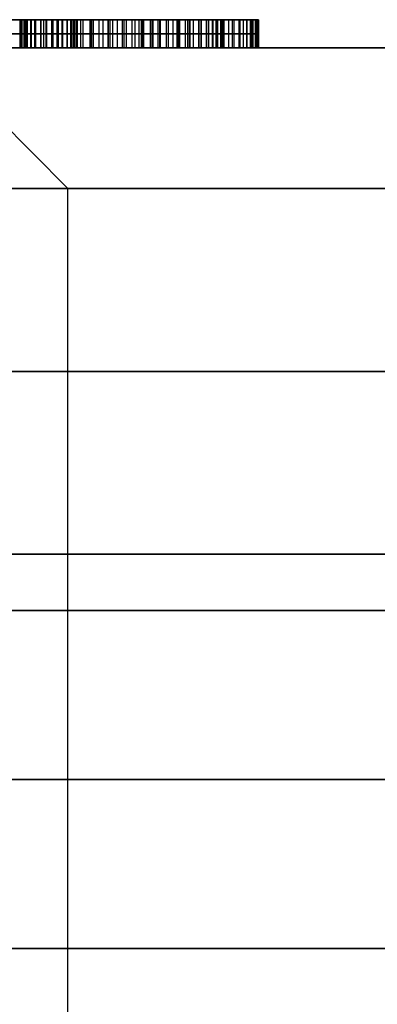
# Model space of a CAD drawing. Header units: centimetres. Extents: x -3.6 to 3.6, y -2.3 to 5.7.
# Tile 245 of 256: x -0.52 to -0.4, y 5.35 to 5.7. Entities that reach past the tile are written whole.
import ezdxf

# ---------------------------------------------------------------- set-up
doc = ezdxf.new("R2010")
doc.units = ezdxf.units.CM
doc.layers.add('Default', color=7, linetype='Continuous', true_color=0x000000)

# ---------------------------------------------------------------- blocks, each defined once
blk = doc.blocks.new('1281171819')
at = {"layer": 'Default'}
for p, q in [((-5.2437, 25.5, 2.8367), (-5.0414, 25.5, 2.8367)), ((-5.2268, 25.4, 2.4763), (-5.2268, 25.5, 2.4763)), ((-5.1426, 25.5, 2.7361), (-5.1426, 25.5, 2.9374)), ((-5.0566, 25.4, 3.282), (-5.0566, 25.5, 3.282)), ((-5.0398, 25.5, 3.2232), (-5.0398, 25.5, 3.3424)), ((-5.0398, 25.5, 4.3927), (-5.0398, 25.5, 4.5187)), ((-4.3973, 25.5, 3.8711), (-4.5212, 25.5, 3.8711)), ((-6.3919, 25.45, 2.7765), (-5.2072, 25.45, 2.5308)), ((-5.2072, 25.45, 2.5308), (-5.2464, 25.45, 2.4219)), ((-5.0577, 25.45, 3.2228), (-5.0556, 25.45, 3.3413)), ((-5.075, 24.9), (-5.575, 25.4))]:
    blk.add_line(p, q, dxfattribs=at)
at = {"layer": 'Default', "extrusion": (0, -1, 0)}
for centre, radius in [((0, 0, -25.4), 7.25), ((0, 0, -24.25), 7.75), ((0, 0, -23.6), 5.9), ((0, 0, -22.7992), 5.7)]:
    blk.add_arc(centre, radius, 90, 270, dxfattribs=at)
at = {"layer": 'Default', "extrusion": (0, 1, 0)}
for centre, radius, start, end in [((0, 0, 25.4), 5.575, 270, 90), ((0, 0, 24.9), 7.75, 270, 90), ((0, 0, 24.9), 5.075, 270, 0), ((0, 0, 24.9), 5.075, 0, 90), ((0, 0, 23.6), 7.75, 270, 90), ((0, 0, 23.4), 5.7, 270, 90), ((0, 0, 22.1984), 5.7, 270, 90)]:
    blk.add_arc(centre, radius, start, end, dxfattribs=at)
at = {"layer": 'Default'}
for points in [[(-5.2072, 25.5, 2.5308), (-5.7995, 25.5, 2.6536), (-6.3919, 25.5, 2.7765)], [(-6.0979, 25.5, 2.6051), (-5.6721, 25.5, 2.5135), (-5.2464, 25.5, 2.4219)], [(-5.2464, 25.5, 2.4219), (-5.2464, 25.45, 2.4219), (-5.2464, 25.4, 2.4219)], [(-5.2464, 25.5, 2.4219), (-5.2268, 25.5, 2.4763), (-5.2072, 25.5, 2.5308)], [(-5.2433, 25.5, 2.8289), (-5.2433, 25.45, 2.8289), (-5.2433, 25.4, 2.8289)], [(-5.2431, 25.5, 2.8481), (-5.2431, 25.45, 2.8481), (-5.2431, 25.4, 2.8481)], [(-5.2395, 25.5, 2.8092), (-5.2395, 25.45, 2.8092), (-5.2395, 25.4, 2.8092)], [(-5.239, 25.5, 2.8671), (-5.239, 25.45, 2.8671), (-5.239, 25.4, 2.8671)], [(-5.232, 25.5, 2.7904), (-5.232, 25.45, 2.7904), (-5.232, 25.4, 2.7904)], [(-5.2315, 25.5, 4.4843), (-5.2315, 25.45, 4.4843), (-5.2315, 25.4, 4.4843)], [(-5.2308, 25.5, 2.8856), (-5.2308, 25.45, 2.8856), (-5.2308, 25.4, 2.8856)], [(-5.226, 25.5, 4.3531), (-5.226, 25.45, 4.3531), (-5.226, 25.4, 4.3531)], [(-5.2214, 25.5, 2.7741), (-5.2214, 25.45, 2.7741), (-5.2214, 25.4, 2.7741)], [(-5.2195, 25.5, 2.9022), (-5.2195, 25.45, 2.9022), (-5.2195, 25.4, 2.9022)], [(-5.2075, 25.5, 2.7604), (-5.2075, 25.45, 2.7604), (-5.2075, 25.4, 2.7604)], [(-5.2072, 25.5, 2.5308), (-5.2072, 25.45, 2.5308), (-5.2072, 25.4, 2.5308)], [(-5.2058, 25.5, 2.9157), (-5.2058, 25.45, 2.9157), (-5.2058, 25.4, 2.9157)], [(-5.1938, 25.5, 4.3653), (-5.1938, 25.45, 4.3653), (-5.1938, 25.4, 4.3653)], [(-5.1907, 25.5, 2.7488), (-5.1907, 25.45, 2.7488), (-5.1907, 25.4, 2.7488)], [(-5.1907, 25.5, 2.7488), (-5.1907, 25.45, 2.7488), (-5.1907, 25.4, 2.7488)], [(-5.1897, 25.5, 2.9262), (-5.1897, 25.45, 2.9262), (-5.1897, 25.4, 2.9262)], [(-5.1722, 25.5, 2.7409), (-5.1722, 25.45, 2.7409), (-5.1722, 25.4, 2.7409)], [(-5.1719, 25.5, 4.5016), (-5.1719, 25.45, 4.5016), (-5.1719, 25.4, 4.5016)], [(-5.171, 25.5, 2.9335), (-5.171, 25.45, 2.9335), (-5.171, 25.4, 2.9335)], [(-5.1613, 25.5, 4.3752), (-5.1613, 25.45, 4.3752), (-5.1613, 25.4, 4.3752)], [(-5.1534, 25.5, 2.7366), (-5.1534, 25.45, 2.7366), (-5.1534, 25.4, 2.7366)], [(-5.151, 25.5, 2.9371), (-5.151, 25.45, 2.9371), (-5.151, 25.4, 2.9371)], [(-5.1339, 25.5, 2.7366), (-5.1339, 25.45, 2.7366), (-5.1339, 25.4, 2.7366)], [(-5.1315, 25.5, 2.9368), (-5.1315, 25.45, 2.9368), (-5.1315, 25.4, 2.9368)], [(-5.1286, 25.5, 4.3829), (-5.1286, 25.45, 4.3829), (-5.1286, 25.4, 4.3829)], [(-5.1142, 25.5, 2.7402), (-5.1142, 25.45, 2.7402), (-5.1142, 25.4, 2.7402)], [(-5.1125, 25.5, 2.9325), (-5.1125, 25.45, 2.9325), (-5.1125, 25.4, 2.9325)], [(-5.1096, 25.5, 4.5129), (-5.1096, 25.45, 4.5129), (-5.1096, 25.4, 4.5129)], [(-5.0962, 25.5, 4.3884), (-5.0962, 25.45, 4.3884), (-5.0962, 25.4, 4.3884)], [(-5.0955, 25.5, 2.7474), (-5.0955, 25.45, 2.7474), (-5.0955, 25.4, 2.7474)], [(-5.0938, 25.5, 2.9243), (-5.0938, 25.45, 2.9243), (-5.0938, 25.4, 2.9243)], [(-5.0938, 25.5, 2.9243), (-5.0938, 25.45, 2.9243), (-5.0938, 25.4, 2.9243)], [(-5.0791, 25.5, 2.7575), (-5.0791, 25.45, 2.7575), (-5.0791, 25.4, 2.7575)], [(-5.0772, 25.5, 2.913), (-5.0772, 25.45, 2.913), (-5.0772, 25.4, 2.913)], [(-5.0652, 25.5, 2.7712), (-5.0652, 25.45, 2.7712), (-5.0652, 25.4, 2.7712)], [(-5.0635, 25.5, 4.3918), (-5.0635, 25.45, 4.3918), (-5.0635, 25.4, 4.3918)], [(-5.0635, 25.5, 2.8993), (-5.0635, 25.45, 2.8993), (-5.0635, 25.4, 2.8993)], [(-5.0577, 25.5, 3.2228), (-5.0577, 25.45, 3.2228), (-5.0577, 25.4, 3.2228)], [(-5.0556, 25.5, 3.3413), (-5.0566, 25.5, 3.282), (-5.0577, 25.5, 3.2228)], [(-5.0556, 25.5, 3.3413), (-5.0556, 25.45, 3.3413), (-5.0556, 25.4, 3.3413)], [(-5.0556, 25.5, 3.3413), (-5.0556, 25.45, 3.3413), (-5.0556, 25.4, 3.3413)], [(-5.0539, 25.4, 2.7878), (-5.0539, 25.45, 2.7878), (-5.0539, 25.5, 2.7878)], [(-5.0539, 25.5, 2.7878), (-5.0539, 25.45, 2.7878), (-5.0539, 25.4, 2.7878)], [(-5.0532, 25.5, 2.883), (-5.0532, 25.45, 2.883), (-5.0532, 25.4, 2.883)], [(-5.0469, 25.5, 4.5184), (-5.0469, 25.45, 4.5184), (-5.0469, 25.4, 4.5184)], [(-5.046, 25.5, 2.8061), (-5.046, 25.45, 2.8061), (-5.046, 25.4, 2.8061)], [(-5.0457, 25.5, 2.8642), (-5.0457, 25.45, 2.8642), (-5.0457, 25.4, 2.8642)], [(-5.0419, 25.5, 2.825), (-5.0419, 25.45, 2.825), (-5.0419, 25.4, 2.825)], [(-5.0419, 25.5, 2.8443), (-5.0419, 25.45, 2.8443), (-5.0419, 25.4, 2.8443)], [(-5.0306, 25.5, 4.3927), (-5.0306, 25.45, 4.3927), (-5.0306, 25.4, 4.3927)], [(-5.0217, 25.5, 3.224), (-5.0217, 25.45, 3.224), (-5.0217, 25.4, 3.224)], [(-4.9976, 25.5, 4.3915), (-4.9976, 25.45, 4.3915), (-4.9976, 25.4, 4.3915)], [(-4.9926, 25.5, 3.347), (-4.9926, 25.45, 3.347), (-4.9926, 25.4, 3.347)], [(-4.9863, 25.5, 3.2271), (-4.9863, 25.45, 3.2271), (-4.9863, 25.4, 3.2271)], [(-4.9854, 25.5, 4.5177), (-4.9854, 25.45, 4.5177), (-4.9854, 25.4, 4.5177)], [(-4.9647, 25.5, 4.3879), (-4.9647, 25.45, 4.3879), (-4.9647, 25.4, 4.3879)], [(-4.9512, 25.5, 3.2324), (-4.9512, 25.45, 3.2324), (-4.9512, 25.4, 3.2324)], [(-4.9327, 25.5, 3.3586), (-4.9327, 25.45, 3.3586), (-4.9327, 25.4, 3.3586)], [(-4.9318, 25.5, 4.3821), (-4.9318, 25.45, 4.3821), (-4.9318, 25.4, 4.3821)], [(-4.9257, 25.5, 4.511), (-4.9257, 25.45, 4.511), (-4.9257, 25.4, 4.511)], [(-4.9164, 25.5, 3.2398), (-4.9164, 25.45, 3.2398), (-4.9164, 25.4, 3.2398)], [(-4.8995, 25.5, 4.3742), (-4.8995, 25.45, 4.3742), (-4.8995, 25.4, 4.3742)], [(-4.8822, 25.5, 3.2492), (-4.8822, 25.45, 3.2492), (-4.8822, 25.4, 3.2492)], [(-4.8762, 25.5, 3.3759), (-4.8762, 25.45, 3.3759), (-4.8762, 25.4, 3.3759)], [(-4.8681, 25.5, 4.3639), (-4.8681, 25.45, 4.3639), (-4.8681, 25.4, 4.3639)], [(-4.8673, 25.5, 4.498), (-4.8673, 25.45, 4.498), (-4.8673, 25.4, 4.498)], [(-4.8483, 25.5, 3.2608), (-4.8483, 25.45, 3.2608), (-4.8483, 25.4, 3.2608)], [(-4.8368, 25.5, 4.3516), (-4.8368, 25.45, 4.3516), (-4.8368, 25.4, 4.3516)], [(-4.8231, 25.5, 3.399), (-4.8231, 25.45, 3.399), (-4.8231, 25.4, 3.399)], [(-4.8149, 25.5, 3.2745), (-4.8149, 25.45, 3.2745), (-4.8149, 25.4, 3.2745)], [(-4.8106, 25.5, 4.479), (-4.8106, 25.45, 4.479), (-4.8106, 25.4, 4.479)], [(-4.8065, 25.5, 4.337), (-4.8065, 25.45, 4.337), (-4.8065, 25.4, 4.337)], [(-4.782, 25.5, 3.2901), (-4.782, 25.45, 3.2901), (-4.782, 25.4, 3.2901)], [(-4.7765, 25.5, 4.3201), (-4.7765, 25.45, 4.3201), (-4.7765, 25.4, 4.3201)], [(-4.7731, 25.5, 3.4281), (-4.7731, 25.45, 3.4281), (-4.7731, 25.4, 3.4281)], [(-4.7551, 25.5, 4.454), (-4.7551, 25.45, 4.454), (-4.7551, 25.4, 4.454)], [(-4.7495, 25.5, 3.3076), (-4.7495, 25.45, 3.3076), (-4.7495, 25.4, 3.3076)], [(-4.7471, 25.5, 4.3011), (-4.7471, 25.45, 4.3011), (-4.7471, 25.4, 4.3011)], [(-4.7262, 25.5, 3.4629), (-4.7262, 25.45, 3.4629), (-4.7262, 25.4, 3.4629)], [(-4.7185, 25.5, 4.28), (-4.7185, 25.45, 4.28), (-4.7185, 25.4, 4.28)], [(-4.7185, 25.5, 4.28), (-4.7185, 25.45, 4.28), (-4.7185, 25.4, 4.28)], [(-4.7183, 25.5, 3.3273), (-4.7183, 25.45, 3.3273), (-4.7183, 25.4, 3.3273)], [(-4.7015, 25.5, 4.4228), (-4.7015, 25.45, 4.4228), (-4.7015, 25.4, 4.4228)], [(-4.6878, 25.5, 3.349), (-4.6878, 25.45, 3.349), (-4.6878, 25.4, 3.349)], [(-4.6827, 25.5, 3.5035), (-4.6827, 25.45, 3.5035), (-4.6827, 25.4, 3.5035)], [(-4.6779, 25.5, 4.2451), (-4.6779, 25.45, 4.2451), (-4.6779, 25.4, 4.2451)], [(-4.6582, 25.5, 3.3723), (-4.6582, 25.45, 3.3723), (-4.6582, 25.4, 3.3723)], [(-4.6491, 25.4, 4.3853), (-4.6491, 25.45, 4.3853), (-4.6491, 25.5, 4.3853)], [(-4.6491, 25.5, 4.3853), (-4.6491, 25.45, 4.3853), (-4.6491, 25.4, 4.3853)], [(-4.6491, 25.5, 4.3853), (-4.6491, 25.45, 4.3853), (-4.6491, 25.4, 4.3853)], [(-4.6423, 25.5, 3.5499), (-4.6423, 25.45, 3.5499), (-4.6423, 25.4, 3.5499)], [(-4.6423, 25.5, 3.5499), (-4.6423, 25.45, 3.5499), (-4.6423, 25.4, 3.5499)], [(-4.6423, 25.5, 3.5499), (-4.6423, 25.45, 3.5499), (-4.6423, 25.4, 3.5499)], [(-4.6419, 25.5, 4.2079), (-4.6419, 25.45, 4.2079), (-4.6419, 25.4, 4.2079)], [(-4.6296, 25.5, 3.398), (-4.6296, 25.45, 3.398), (-4.6296, 25.4, 3.398)], [(-4.6106, 25.5, 4.1684), (-4.6106, 25.45, 4.1684), (-4.6106, 25.4, 4.1684)], [(-4.6096, 25.5, 3.5951), (-4.6096, 25.45, 3.5951), (-4.6096, 25.4, 3.5951)], [(-4.6024, 25.5, 4.3456), (-4.6024, 25.45, 4.3456), (-4.6024, 25.4, 4.3456)], [(-4.6017, 25.5, 3.4254), (-4.6017, 25.45, 3.4254), (-4.6017, 25.4, 3.4254)], [(-4.5839, 25.5, 4.1269), (-4.5839, 25.45, 4.1269), (-4.5839, 25.4, 4.1269)], [(-4.5822, 25.5, 3.6413), (-4.5822, 25.45, 3.6413), (-4.5822, 25.4, 3.6413)], [(-4.575, 25.5, 3.4547), (-4.575, 25.45, 3.4547), (-4.575, 25.4, 3.4547)], [(-4.562, 25.5, 4.0829), (-4.562, 25.45, 4.0829), (-4.562, 25.4, 4.0829)], [(-4.5606, 25.5, 4.3038), (-4.5606, 25.45, 4.3038), (-4.5606, 25.4, 4.3038)], [(-4.5599, 25.5, 3.6884), (-4.5599, 25.45, 3.6884), (-4.5599, 25.4, 3.6884)], [(-4.5491, 25.5, 3.4862), (-4.5491, 25.45, 3.4862), (-4.5491, 25.4, 3.4862)], [(-4.5447, 25.5, 4.0365), (-4.5447, 25.45, 4.0365), (-4.5447, 25.4, 4.0365)], [(-4.5426, 25.5, 3.7365), (-4.5426, 25.45, 3.7365), (-4.5426, 25.4, 3.7365)], [(-4.5322, 25.5, 3.9879), (-4.5322, 25.45, 3.9879), (-4.5322, 25.4, 3.9879)], [(-4.5303, 25.5, 3.7853), (-4.5303, 25.45, 3.7853), (-4.5303, 25.4, 3.7853)], [(-4.5257, 25.5, 3.5172), (-4.5257, 25.45, 3.5172), (-4.5257, 25.4, 3.5172)], [(-4.5243, 25.5, 3.9372), (-4.5243, 25.45, 3.9372), (-4.5243, 25.4, 3.9372)], [(-4.5233, 25.5, 4.2595), (-4.5233, 25.45, 4.2595), (-4.5233, 25.4, 4.2595)], [(-4.5231, 25.5, 3.835), (-4.5231, 25.45, 3.835), (-4.5231, 25.4, 3.835)], [(-4.5212, 25.5, 3.8858), (-4.5212, 25.45, 3.8858), (-4.5212, 25.4, 3.8858)], [(-4.5046, 25.5, 3.5483), (-4.5046, 25.45, 3.5483), (-4.5046, 25.4, 3.5483)], [(-4.4909, 25.5, 4.2129), (-4.4909, 25.45, 4.2129), (-4.4909, 25.4, 4.2129)], [(-4.4851, 25.5, 3.5795), (-4.4851, 25.45, 3.5795), (-4.4851, 25.4, 3.5795)], [(-4.4678, 25.5, 3.611), (-4.4678, 25.45, 3.611), (-4.4678, 25.4, 3.611)], [(-4.4632, 25.5, 4.1641), (-4.4632, 25.45, 4.1641), (-4.4632, 25.4, 4.1641)], [(-4.4522, 25.5, 3.6427), (-4.4522, 25.45, 3.6427), (-4.4522, 25.4, 3.6427)], [(-4.4402, 25.5, 4.1129), (-4.4402, 25.45, 4.1129), (-4.4402, 25.4, 4.1129)], [(-4.4387, 25.5, 3.6745), (-4.4387, 25.45, 3.6745), (-4.4387, 25.4, 3.6745)], [(-4.4269, 25.5, 3.7064), (-4.4269, 25.45, 3.7064), (-4.4269, 25.4, 3.7064)], [(-4.4219, 25.5, 4.0593), (-4.4219, 25.45, 4.0593), (-4.4219, 25.4, 4.0593)], [(-4.4171, 25.5, 3.7386), (-4.4171, 25.45, 3.7386), (-4.4171, 25.4, 3.7386)], [(-4.4094, 25.5, 3.7711), (-4.4094, 25.45, 3.7711), (-4.4094, 25.4, 3.7711)], [(-4.4082, 25.5, 4.0035), (-4.4082, 25.45, 4.0035), (-4.4082, 25.4, 4.0035)], [(-4.4082, 25.5, 4.0035), (-4.4082, 25.45, 4.0035), (-4.4082, 25.4, 4.0035)], [(-4.4034, 25.5, 3.8038), (-4.4034, 25.45, 3.8038), (-4.4034, 25.4, 3.8038)], [(-4.4027, 25.5, 3.9699), (-4.4027, 25.45, 3.9699), (-4.4027, 25.4, 3.9699)], [(-4.3995, 25.5, 3.8367), (-4.3995, 25.45, 3.8367), (-4.3995, 25.4, 3.8367)], [(-4.3988, 25.5, 3.9362), (-4.3988, 25.45, 3.9362), (-4.3988, 25.4, 3.9362)], [(-4.3974, 25.5, 3.8696), (-4.3974, 25.45, 3.8696), (-4.3974, 25.4, 3.8696)], [(-4.3971, 25.5, 3.9028), (-4.3971, 25.45, 3.9028), (-4.3971, 25.4, 3.9028)], [(-6.3919, 25.4, 2.7765), (-5.7995, 25.4, 2.6536), (-5.2072, 25.4, 2.5308)], [(-5.2464, 25.4, 2.4219), (-5.6721, 25.4, 2.5135), (-6.0979, 25.4, 2.6051)], [(-5.2072, 25.4, 2.5308), (-5.2268, 25.4, 2.4763), (-5.2464, 25.4, 2.4219)], [(-5.0577, 25.4, 3.2228), (-5.0566, 25.4, 3.282), (-5.0556, 25.4, 3.3413)], [(-5.075, 6.7), (-5.075, 15.8), (-5.075, 24.9)]]:
    blk.add_open_spline(points, degree=2, dxfattribs=at)
for points, knots in [([(-4.6491, 25.5, 4.3853), (-4.6663, 25.5, 4.3981), (-4.7001, 25.5, 4.4233), (-4.7543, 25.5, 4.4548), (-4.8099, 25.5, 4.4798), (-4.8671, 25.5, 4.499), (-4.9256, 25.5, 4.5121), (-4.9858, 25.5, 4.5187), (-5.0474, 25.5, 4.5195), (-5.1099, 25.5, 4.5138), (-5.1718, 25.5, 4.5028), (-5.2317, 25.5, 4.4852), (-5.2891, 25.5, 4.4625), (-5.3438, 25.5, 4.4336), (-5.396, 25.5, 4.3992), (-5.445, 25.5, 4.3586), (-5.4922, 25.5, 4.3129), (-5.5203, 25.5, 4.2785), (-5.5346, 25.5, 4.261)], [-1.00031, -1.00031, -1.00031, -1.00031, -0.935767, -0.873619, -0.812624, -0.752703, -0.692769, -0.632679, -0.571038, -0.507954, -0.444576, -0.382399, -0.3207, -0.259204, -0.196833, -0.133357, -0.067978, 0, 0, 0, 0]), ([(-5.4428, 25.5, 4.1872), (-5.4354, 25.5, 4.1964), (-5.4207, 25.5, 4.2146), (-5.3964, 25.5, 4.2396), (-5.3715, 25.5, 4.2635), (-5.3448, 25.5, 4.285), (-5.317, 25.5, 4.3049), (-5.2879, 25.5, 4.3229), (-5.2575, 25.5, 4.339), (-5.2262, 25.5, 4.3534), (-5.1941, 25.5, 4.3656), (-5.1615, 25.5, 4.3755), (-5.1289, 25.5, 4.3832), (-5.0962, 25.5, 4.3887), (-5.0635, 25.5, 4.3922), (-5.0306, 25.5, 4.393), (-4.9975, 25.5, 4.392), (-4.9645, 25.5, 4.3882), (-4.9318, 25.5, 4.3825), (-4.8994, 25.5, 4.3747), (-4.8678, 25.5, 4.364), (-4.8366, 25.5, 4.3521), (-4.8061, 25.5, 4.3371), (-4.7761, 25.5, 4.3204), (-4.7467, 25.5, 4.3014), (-4.728, 25.5, 4.2872), (-4.7185, 25.5, 4.28)], [-0.8153109, -0.8153109, -0.8153109, -0.8153109, -0.7799517, -0.7450703, -0.7106945, -0.6763179, -0.6423408, -0.6080949, -0.5737654, -0.5391037, -0.5046128, -0.4706723, -0.4370626, -0.4041189, -0.3712297, -0.3382588, -0.3052801, -0.2721262, -0.2386675, -0.2054692, -0.1723015, -0.1387081, -0.1050321, -0.070568, -0.0356038, 0, 0, 0, 0]), ([(-5.2308, 25.5, 2.8856), (-5.2338, 25.5, 2.8796), (-5.2397, 25.5, 2.8677), (-5.2437, 25.5, 2.8482), (-5.244, 25.5, 2.8285), (-5.24, 25.5, 2.809), (-5.2327, 25.5, 2.7904), (-5.222, 25.5, 2.7736), (-5.2077, 25.5, 2.7597), (-5.1964, 25.5, 2.7525), (-5.1907, 25.5, 2.7488)], [-0.1595658, -0.1595658, -0.1595658, -0.1595658, -0.1392052, -0.1196583, -0.1003055, -0.0800963, -0.0597933, -0.0402016, -0.0205309, 0, 0, 0, 0]), ([(-5.0938, 25.5, 2.9243), (-5.0999, 25.5, 2.9273), (-5.112, 25.5, 2.9331), (-5.1315, 25.5, 2.9375), (-5.1513, 25.5, 2.9377), (-5.171, 25.5, 2.9341), (-5.1898, 25.5, 2.9271), (-5.2061, 25.5, 2.9161), (-5.2203, 25.5, 2.9025), (-5.2273, 25.5, 2.8913), (-5.2308, 25.5, 2.8856)], [-0.1593045, -0.1593045, -0.1593045, -0.1593045, -0.1387225, -0.1191235, -0.0995289, -0.0791268, -0.058912, -0.039523, -0.0201945, 0, 0, 0, 0]), ([(-5.1907, 25.5, 2.7488), (-5.1846, 25.5, 2.746), (-5.1727, 25.5, 2.7404), (-5.1534, 25.5, 2.7358), (-5.1337, 25.5, 2.7361), (-5.114, 25.5, 2.7396), (-5.0955, 25.5, 2.7468), (-5.0786, 25.5, 2.757), (-5.0645, 25.5, 2.7709), (-5.0574, 25.5, 2.7821), (-5.0539, 25.5, 2.7878)], [-0.1587894, -0.1587894, -0.1587894, -0.1587894, -0.1385264, -0.1191641, -0.099572, -0.079409, -0.0591952, -0.0398631, -0.0201935, 0, 0, 0, 0]), ([(-5.0539, 25.5, 2.7878), (-5.051, 25.5, 2.7938), (-5.0453, 25.5, 2.8056), (-5.0412, 25.5, 2.8249), (-5.0413, 25.5, 2.8447), (-5.0451, 25.5, 2.8644), (-5.0525, 25.5, 2.883), (-5.0629, 25.5, 2.8998), (-5.077, 25.5, 2.9138), (-5.0881, 25.5, 2.9208), (-5.0938, 25.5, 2.9243)], [-0.1588395, -0.1588395, -0.1588395, -0.1588395, -0.1387982, -0.119252, -0.0999013, -0.0794554, -0.059153, -0.0396923, -0.020194, 0, 0, 0, 0]), ([(-5.0577, 25.5, 3.2228), (-5.0457, 25.5, 3.223), (-5.0218, 25.5, 3.2236), (-4.9863, 25.5, 3.2267), (-4.9511, 25.5, 3.232), (-4.9164, 25.5, 3.2395), (-4.882, 25.5, 3.2489), (-4.8481, 25.5, 3.2604), (-4.8147, 25.5, 3.2742), (-4.7817, 25.5, 3.2899), (-4.7493, 25.5, 3.3072), (-4.718, 25.5, 3.3272), (-4.6875, 25.5, 3.3488), (-4.6577, 25.5, 3.3721), (-4.6293, 25.5, 3.398), (-4.6013, 25.5, 3.4253), (-4.5745, 25.5, 3.4548), (-4.5576, 25.5, 3.4757), (-4.5491, 25.5, 3.4862)], [-0.5937101, -0.5937101, -0.5937101, -0.5937101, -0.5576132, -0.52212, -0.4866088, -0.4509464, -0.415529, -0.3797057, -0.3435728, -0.3071021, -0.2701899, -0.233223, -0.1957857, -0.1581104, -0.1196209, -0.0805039, -0.040834, 0, 0, 0, 0]), ([(-4.6423, 25.5, 3.5499), (-4.6555, 25.5, 3.5342), (-4.6813, 25.5, 3.5031), (-4.7253, 25.5, 3.4623), (-4.7723, 25.5, 3.4273), (-4.8226, 25.5, 3.3979), (-4.8762, 25.5, 3.3747), (-4.9331, 25.5, 3.3575), (-4.9932, 25.5, 3.3457), (-5.0345, 25.5, 3.3428), (-5.0556, 25.5, 3.3413)], [-0.4793968, -0.4793968, -0.4793968, -0.4793968, -0.4177727, -0.358134, -0.2996106, -0.2416573, -0.183628, -0.124435, -0.063363, 0, 0, 0, 0]), ([(-4.7185, 25.5, 4.28), (-4.7048, 25.5, 4.2686), (-4.6776, 25.5, 4.2463), (-4.6416, 25.5, 4.2088), (-4.6101, 25.5, 4.1692), (-4.5832, 25.5, 4.1274), (-4.5612, 25.5, 4.0831), (-4.5438, 25.5, 4.0365), (-4.5314, 25.5, 3.9877), (-4.5235, 25.5, 3.9372), (-4.5204, 25.5, 3.886), (-4.5222, 25.5, 3.8351), (-4.5295, 25.5, 3.7851), (-4.5418, 25.5, 3.736), (-4.5592, 25.5, 3.6877), (-4.5818, 25.5, 3.6405), (-4.6092, 25.5, 3.594), (-4.6311, 25.5, 3.5648), (-4.6423, 25.5, 3.5499)], [-0.8221223, -0.8221223, -0.8221223, -0.8221223, -0.7685081, -0.7165752, -0.6661883, -0.6166988, -0.5674912, -0.5178946, -0.4676738, -0.416254, -0.3646346, -0.3137959, -0.2634361, -0.2130412, -0.1618622, -0.1096287, -0.0558666, 0, 0, 0, 0]), ([(-4.4082, 25.5, 4.0035), (-4.4124, 25.5, 4.0222), (-4.4208, 25.5, 4.0593), (-4.4393, 25.5, 4.1131), (-4.4625, 25.5, 4.1645), (-4.4903, 25.5, 4.2136), (-4.5228, 25.5, 4.2604), (-4.5603, 25.5, 4.3046), (-4.6023, 25.5, 4.3468), (-4.6333, 25.5, 4.3723), (-4.6491, 25.5, 4.3853)], [-0.4619104, -0.4619104, -0.4619104, -0.4619104, -0.4044101, -0.3477052, -0.2914723, -0.2353171, -0.1784307, -0.1205248, -0.061298, 0, 0, 0, 0]), ([(-4.5491, 25.5, 3.4862), (-4.5412, 25.5, 3.4965), (-4.5257, 25.5, 3.5167), (-4.5046, 25.5, 3.5479), (-4.4849, 25.5, 3.579), (-4.4677, 25.5, 3.6107), (-4.452, 25.5, 3.6423), (-4.4386, 25.5, 3.6742), (-4.4267, 25.5, 3.7062), (-4.4167, 25.5, 3.7384), (-4.4092, 25.5, 3.771), (-4.403, 25.5, 3.8037), (-4.3993, 25.5, 3.8366), (-4.397, 25.5, 3.8697), (-4.3968, 25.5, 3.9029), (-4.3985, 25.5, 3.9364), (-4.4024, 25.5, 3.97), (-4.4063, 25.5, 3.9923), (-4.4082, 25.5, 4.0035)], [-0.5543131, -0.5543131, -0.5543131, -0.5543131, -0.515496, -0.47794, -0.4411023, -0.4051515, -0.3697651, -0.3352801, -0.3011915, -0.2674895, -0.2341221, -0.2008658, -0.1676931, -0.1346733, -0.1014832, -0.0680111, -0.0341216, 0, 0, 0, 0]), ([(-4.6491, 25.45, 4.3853), (-4.6663, 25.45, 4.3981), (-4.7001, 25.45, 4.4233), (-4.7543, 25.45, 4.4548), (-4.8099, 25.45, 4.4798), (-4.8671, 25.45, 4.499), (-4.9256, 25.45, 4.5121), (-4.9858, 25.45, 4.5187), (-5.0474, 25.45, 4.5195), (-5.1099, 25.45, 4.5138), (-5.1718, 25.45, 4.5028), (-5.2317, 25.45, 4.4852), (-5.2891, 25.45, 4.4625), (-5.3438, 25.45, 4.4336), (-5.396, 25.45, 4.3992), (-5.445, 25.45, 4.3586), (-5.4922, 25.45, 4.3129), (-5.5203, 25.45, 4.2785), (-5.5346, 25.45, 4.261)], [0.0192271, 0.0192271, 0.0192271, 0.0192271, 0.0812685, 0.1410091, 0.1996402, 0.257239, 0.3148508, 0.3726125, 0.4318652, 0.4925051, 0.553427, 0.6131941, 0.6725028, 0.731616, 0.7915697, 0.852586, 0.9154321, 0.980776, 0.980776, 0.980776, 0.980776]), ([(-5.4428, 25.45, 4.1872), (-5.4354, 25.45, 4.1964), (-5.4207, 25.45, 4.2146), (-5.3964, 25.45, 4.2396), (-5.3715, 25.45, 4.2635), (-5.3448, 25.45, 4.285), (-5.317, 25.45, 4.3049), (-5.2879, 25.45, 4.3229), (-5.2575, 25.45, 4.339), (-5.2262, 25.45, 4.3534), (-5.1941, 25.45, 4.3656), (-5.1615, 25.45, 4.3755), (-5.1289, 25.45, 4.3832), (-5.0962, 25.45, 4.3887), (-5.0635, 25.45, 4.3922), (-5.0306, 25.45, 4.393), (-4.9975, 25.45, 4.392), (-4.9645, 25.45, 4.3882), (-4.9318, 25.45, 4.3825), (-4.8994, 25.45, 4.3747), (-4.8678, 25.45, 4.364), (-4.8366, 25.45, 4.3521), (-4.8061, 25.45, 4.3371), (-4.7761, 25.45, 4.3204), (-4.7467, 25.45, 4.3014), (-4.728, 25.45, 4.2872), (-4.7185, 25.45, 4.28)], [0.0192232, 0.0192232, 0.0192232, 0.0192232, 0.0609245, 0.1020624, 0.142604, 0.1831466, 0.2232179, 0.2636064, 0.3040934, 0.3449721, 0.3856495, 0.4256776, 0.4653157, 0.5041683, 0.5429567, 0.5818414, 0.6207354, 0.6598358, 0.6992959, 0.7384488, 0.7775656, 0.8171845, 0.8569007, 0.8975464, 0.938782, 0.9807719, 0.9807719, 0.9807719, 0.9807719]), ([(-5.2308, 25.45, 2.8856), (-5.2338, 25.45, 2.8796), (-5.2397, 25.45, 2.8677), (-5.2437, 25.45, 2.8482), (-5.244, 25.45, 2.8285), (-5.24, 25.45, 2.809), (-5.2327, 25.45, 2.7904), (-5.222, 25.45, 2.7736), (-5.2077, 25.45, 2.7597), (-5.1964, 25.45, 2.7525), (-5.1907, 25.45, 2.7488)], [0.0228331, 0.0228331, 0.0228331, 0.0228331, 0.1446001, 0.2615006, 0.3772406, 0.498102, 0.6195247, 0.7366934, 0.8543345, 0.9771198, 0.9771198, 0.9771198, 0.9771198]), ([(-5.0938, 25.45, 2.9243), (-5.0999, 25.45, 2.9273), (-5.112, 25.45, 2.9331), (-5.1315, 25.45, 2.9375), (-5.1513, 25.45, 2.9377), (-5.171, 25.45, 2.9341), (-5.1898, 25.45, 2.9271), (-5.2061, 25.45, 2.9161), (-5.2203, 25.45, 2.9025), (-5.2273, 25.45, 2.8913), (-5.2308, 25.45, 2.8856)], [0.0228996, 0.0228996, 0.0228996, 0.0228996, 0.1461847, 0.2635822, 0.3809528, 0.5031604, 0.6242463, 0.7403853, 0.8561621, 0.9771266, 0.9771266, 0.9771266, 0.9771266]), ([(-5.1907, 25.45, 2.7488), (-5.1846, 25.45, 2.746), (-5.1727, 25.45, 2.7404), (-5.1534, 25.45, 2.7358), (-5.1337, 25.45, 2.7361), (-5.114, 25.45, 2.7396), (-5.0955, 25.45, 2.7468), (-5.0786, 25.45, 2.757), (-5.0645, 25.45, 2.7709), (-5.0574, 25.45, 2.7821), (-5.0539, 25.45, 2.7878)], [0.0229905, 0.0229905, 0.0229905, 0.0229905, 0.1447345, 0.2610673, 0.3787807, 0.4999248, 0.6213735, 0.7375247, 0.8557036, 0.9770306, 0.9770306, 0.9770306, 0.9770306]), ([(-5.0539, 25.45, 2.7878), (-5.051, 25.45, 2.7938), (-5.0453, 25.45, 2.8056), (-5.0412, 25.45, 2.8249), (-5.0413, 25.45, 2.8447), (-5.0451, 25.45, 2.8644), (-5.0525, 25.45, 2.883), (-5.0629, 25.45, 2.8998), (-5.077, 25.45, 2.9138), (-5.0881, 25.45, 2.9208), (-5.0938, 25.45, 2.9243)], [0.0229527, 0.0229527, 0.0229527, 0.0229527, 0.1433318, 0.260737, 0.3769676, 0.4997771, 0.6217241, 0.7386157, 0.8557329, 0.977029, 0.977029, 0.977029, 0.977029]), ([(-5.0577, 25.45, 3.2228), (-5.0457, 25.45, 3.223), (-5.0218, 25.45, 3.2236), (-4.9863, 25.45, 3.2267), (-4.9511, 25.45, 3.232), (-4.9164, 25.45, 3.2395), (-4.882, 25.45, 3.2489), (-4.8481, 25.45, 3.2604), (-4.8147, 25.45, 3.2742), (-4.7817, 25.45, 3.2899), (-4.7493, 25.45, 3.3072), (-4.718, 25.45, 3.3272), (-4.6875, 25.45, 3.3488), (-4.6577, 25.45, 3.3721), (-4.6293, 25.45, 3.398), (-4.6013, 25.45, 3.4253), (-4.5745, 25.45, 3.4548), (-4.5576, 25.45, 3.4757), (-4.5491, 25.45, 3.4862)], [0.0192293, 0.0192293, 0.0192293, 0.0192293, 0.0776897, 0.1351726, 0.1926846, 0.2504414, 0.3078014, 0.365819, 0.4243378, 0.4834037, 0.5431846, 0.6030542, 0.6636856, 0.7247024, 0.7870378, 0.8503896, 0.9146368, 0.9807692, 0.9807692, 0.9807692, 0.9807692]), ([(-4.6423, 25.45, 3.5499), (-4.6555, 25.45, 3.5342), (-4.6813, 25.45, 3.5031), (-4.7253, 25.45, 3.4623), (-4.7723, 25.45, 3.4273), (-4.8226, 25.45, 3.3979), (-4.8762, 25.45, 3.3747), (-4.9331, 25.45, 3.3575), (-4.9932, 25.45, 3.3457), (-5.0345, 25.45, 3.3428), (-5.0556, 25.45, 3.3413)], [0.019224, 0.019224, 0.019224, 0.019224, 0.1428267, 0.2624471, 0.3798306, 0.4960705, 0.6124628, 0.7311894, 0.8536847, 0.9807752, 0.9807752, 0.9807752, 0.9807752]), ([(-4.7185, 25.45, 4.28), (-4.7048, 25.45, 4.2686), (-4.6776, 25.45, 4.2463), (-4.6416, 25.45, 4.2088), (-4.6101, 25.45, 4.1692), (-4.5832, 25.45, 4.1274), (-4.5612, 25.45, 4.0831), (-4.5438, 25.45, 4.0365), (-4.5314, 25.45, 3.9877), (-4.5235, 25.45, 3.9372), (-4.5204, 25.45, 3.886), (-4.5222, 25.45, 3.8351), (-4.5295, 25.45, 3.7851), (-4.5418, 25.45, 3.736), (-4.5592, 25.45, 3.6877), (-4.5818, 25.45, 3.6405), (-4.6092, 25.45, 3.594), (-4.6311, 25.45, 3.5648), (-4.6423, 25.45, 3.5499)], [0.0192261, 0.0192261, 0.0192261, 0.0192261, 0.0819328, 0.1426732, 0.2016053, 0.2594879, 0.3170408, 0.3750486, 0.4337866, 0.4939268, 0.5543005, 0.6137611, 0.6726616, 0.7316031, 0.7914617, 0.8525537, 0.9154334, 0.9807746, 0.9807746, 0.9807746, 0.9807746]), ([(-4.4082, 25.45, 4.0035), (-4.4124, 25.45, 4.0222), (-4.4208, 25.45, 4.0593), (-4.4393, 25.45, 4.1131), (-4.4625, 25.45, 4.1645), (-4.4903, 25.45, 4.2136), (-4.5228, 25.45, 4.2604), (-4.5603, 25.45, 4.3046), (-4.6023, 25.45, 4.3468), (-4.6333, 25.45, 4.3723), (-4.6491, 25.45, 4.3853)], [0.0192258, 0.0192258, 0.0192258, 0.0192258, 0.1389227, 0.2569639, 0.3740227, 0.4909196, 0.6093387, 0.7298799, 0.853171, 0.9807736, 0.9807736, 0.9807736, 0.9807736]), ([(-4.5491, 25.45, 3.4862), (-4.5412, 25.45, 3.4965), (-4.5257, 25.45, 3.5167), (-4.5046, 25.45, 3.5479), (-4.4849, 25.45, 3.579), (-4.4677, 25.45, 3.6107), (-4.452, 25.45, 3.6423), (-4.4386, 25.45, 3.6742), (-4.4267, 25.45, 3.7062), (-4.4167, 25.45, 3.7384), (-4.4092, 25.45, 3.771), (-4.403, 25.45, 3.8037), (-4.3993, 25.45, 3.8366), (-4.397, 25.45, 3.8697), (-4.3968, 25.45, 3.9029), (-4.3985, 25.45, 3.9364), (-4.4024, 25.45, 3.97), (-4.4063, 25.45, 3.9923), (-4.4082, 25.45, 4.0035)], [0.0192287, 0.0192287, 0.0192287, 0.0192287, 0.0865627, 0.1517094, 0.2156099, 0.2779721, 0.3393553, 0.3991748, 0.4583066, 0.5167679, 0.5746487, 0.6323368, 0.68988, 0.7471578, 0.8047311, 0.8627936, 0.92158, 0.9807692, 0.9807692, 0.9807692, 0.9807692]), ([(-5.5346, 25.4, 4.261), (-5.5203, 25.4, 4.2785), (-5.4922, 25.4, 4.3129), (-5.445, 25.4, 4.3586), (-5.396, 25.4, 4.3992), (-5.3438, 25.4, 4.4336), (-5.2891, 25.4, 4.4625), (-5.2317, 25.4, 4.4852), (-5.1718, 25.4, 4.5028), (-5.1099, 25.4, 4.5138), (-5.0474, 25.4, 4.5195), (-4.9858, 25.4, 4.5187), (-4.9256, 25.4, 4.5121), (-4.8671, 25.4, 4.499), (-4.8099, 25.4, 4.4798), (-4.7543, 25.4, 4.4548), (-4.7001, 25.4, 4.4233), (-4.6663, 25.4, 4.3981), (-4.6491, 25.4, 4.3853)], [-1.00031, -1.00031, -1.00031, -1.00031, -0.932332, -0.866952, -0.803476, -0.741106, -0.67961, -0.61791, -0.555734, -0.492356, -0.429272, -0.367631, -0.307541, -0.247606, -0.187686, -0.126691, -0.064542, 0, 0, 0, 0]), ([(-4.7185, 25.4, 4.28), (-4.728, 25.4, 4.2872), (-4.7467, 25.4, 4.3014), (-4.7761, 25.4, 4.3204), (-4.8061, 25.4, 4.3371), (-4.8366, 25.4, 4.3521), (-4.8678, 25.4, 4.364), (-4.8994, 25.4, 4.3747), (-4.9318, 25.4, 4.3825), (-4.9645, 25.4, 4.3882), (-4.9975, 25.4, 4.392), (-5.0306, 25.4, 4.393), (-5.0635, 25.4, 4.3922), (-5.0962, 25.4, 4.3887), (-5.1289, 25.4, 4.3832), (-5.1615, 25.4, 4.3755), (-5.1941, 25.4, 4.3656), (-5.2262, 25.4, 4.3534), (-5.2575, 25.4, 4.339), (-5.2879, 25.4, 4.3229), (-5.317, 25.4, 4.3049), (-5.3448, 25.4, 4.285), (-5.3715, 25.4, 4.2635), (-5.3964, 25.4, 4.2396), (-5.4207, 25.4, 4.2146), (-5.4354, 25.4, 4.1964), (-5.4428, 25.4, 4.1872)], [-0.8153109, -0.8153109, -0.8153109, -0.8153109, -0.779707, -0.7447428, -0.7102787, -0.6766028, -0.6430094, -0.6098416, -0.5766434, -0.5431846, -0.5100308, -0.477052, -0.4440811, -0.4111919, -0.3782483, -0.3446385, -0.3106981, -0.2762072, -0.2415455, -0.207216, -0.1729701, -0.138993, -0.1046164, -0.0702405, -0.0353592, 0, 0, 0, 0]), ([(-5.1907, 25.4, 2.7488), (-5.1964, 25.4, 2.7525), (-5.2077, 25.4, 2.7597), (-5.222, 25.4, 2.7736), (-5.2327, 25.4, 2.7904), (-5.24, 25.4, 2.809), (-5.244, 25.4, 2.8285), (-5.2437, 25.4, 2.8482), (-5.2397, 25.4, 2.8677), (-5.2338, 25.4, 2.8796), (-5.2308, 25.4, 2.8856)], [-0.1595658, -0.1595658, -0.1595658, -0.1595658, -0.1390349, -0.1193642, -0.0997725, -0.0794694, -0.0592603, -0.0399075, -0.0203606, 0, 0, 0, 0]), ([(-5.2308, 25.4, 2.8856), (-5.2273, 25.4, 2.8913), (-5.2203, 25.4, 2.9025), (-5.2061, 25.4, 2.9161), (-5.1898, 25.4, 2.9271), (-5.171, 25.4, 2.9341), (-5.1513, 25.4, 2.9377), (-5.1315, 25.4, 2.9375), (-5.112, 25.4, 2.9331), (-5.0999, 25.4, 2.9273), (-5.0938, 25.4, 2.9243)], [-0.1593045, -0.1593045, -0.1593045, -0.1593045, -0.1391099, -0.1197814, -0.1003925, -0.0801777, -0.0597756, -0.040181, -0.020582, 0, 0, 0, 0]), ([(-5.0539, 25.4, 2.7878), (-5.0574, 25.4, 2.7821), (-5.0645, 25.4, 2.7709), (-5.0786, 25.4, 2.757), (-5.0955, 25.4, 2.7468), (-5.114, 25.4, 2.7396), (-5.1337, 25.4, 2.7361), (-5.1534, 25.4, 2.7358), (-5.1727, 25.4, 2.7404), (-5.1846, 25.4, 2.746), (-5.1907, 25.4, 2.7488)], [-0.1587894, -0.1587894, -0.1587894, -0.1587894, -0.1385959, -0.1189263, -0.0995942, -0.0793804, -0.0592173, -0.0396252, -0.0202629, 0, 0, 0, 0]), ([(-5.0938, 25.4, 2.9243), (-5.0881, 25.4, 2.9208), (-5.077, 25.4, 2.9138), (-5.0629, 25.4, 2.8998), (-5.0525, 25.4, 2.883), (-5.0451, 25.4, 2.8644), (-5.0413, 25.4, 2.8447), (-5.0412, 25.4, 2.8249), (-5.0453, 25.4, 2.8056), (-5.051, 25.4, 2.7938), (-5.0539, 25.4, 2.7878)], [-0.1588395, -0.1588395, -0.1588395, -0.1588395, -0.1386455, -0.1191472, -0.0996865, -0.0793842, -0.0589382, -0.0395875, -0.0200413, 0, 0, 0, 0]), ([(-4.5491, 25.4, 3.4862), (-4.5576, 25.4, 3.4757), (-4.5745, 25.4, 3.4548), (-4.6013, 25.4, 3.4253), (-4.6293, 25.4, 3.398), (-4.6577, 25.4, 3.3721), (-4.6875, 25.4, 3.3488), (-4.718, 25.4, 3.3272), (-4.7493, 25.4, 3.3072), (-4.7817, 25.4, 3.2899), (-4.8147, 25.4, 3.2742), (-4.8481, 25.4, 3.2604), (-4.882, 25.4, 3.2489), (-4.9164, 25.4, 3.2395), (-4.9511, 25.4, 3.232), (-4.9863, 25.4, 3.2267), (-5.0218, 25.4, 3.2236), (-5.0457, 25.4, 3.223), (-5.0577, 25.4, 3.2228)], [-0.5937101, -0.5937101, -0.5937101, -0.5937101, -0.5528761, -0.5132062, -0.4740891, -0.4355997, -0.3979244, -0.3604871, -0.3235202, -0.286608, -0.2501373, -0.2140044, -0.178181, -0.1427636, -0.1071013, -0.0715901, -0.0360968, 0, 0, 0, 0]), ([(-5.0556, 25.4, 3.3413), (-5.0345, 25.4, 3.3428), (-4.9932, 25.4, 3.3457), (-4.9331, 25.4, 3.3575), (-4.8762, 25.4, 3.3747), (-4.8226, 25.4, 3.3979), (-4.7723, 25.4, 3.4273), (-4.7253, 25.4, 3.4623), (-4.6813, 25.4, 3.5031), (-4.6555, 25.4, 3.5342), (-4.6423, 25.4, 3.5499)], [-0.4793968, -0.4793968, -0.4793968, -0.4793968, -0.4160338, -0.3549618, -0.2957688, -0.2377395, -0.1797863, -0.1212628, -0.0616241, 0, 0, 0, 0]), ([(-4.6423, 25.4, 3.5499), (-4.6311, 25.4, 3.5648), (-4.6092, 25.4, 3.594), (-4.5818, 25.4, 3.6405), (-4.5592, 25.4, 3.6877), (-4.5418, 25.4, 3.736), (-4.5295, 25.4, 3.7851), (-4.5222, 25.4, 3.8351), (-4.5204, 25.4, 3.886), (-4.5235, 25.4, 3.9372), (-4.5314, 25.4, 3.9877), (-4.5438, 25.4, 4.0365), (-4.5612, 25.4, 4.0831), (-4.5832, 25.4, 4.1274), (-4.6101, 25.4, 4.1692), (-4.6416, 25.4, 4.2088), (-4.6776, 25.4, 4.2463), (-4.7048, 25.4, 4.2686), (-4.7185, 25.4, 4.28)], [-0.8221223, -0.8221223, -0.8221223, -0.8221223, -0.7662556, -0.7124936, -0.6602601, -0.6090811, -0.5586862, -0.5083264, -0.4574877, -0.4058682, -0.3544485, -0.3042276, -0.254631, -0.2054234, -0.1559339, -0.1055471, -0.0536141, 0, 0, 0, 0]), ([(-4.6491, 25.4, 4.3853), (-4.6333, 25.4, 4.3723), (-4.6023, 25.4, 4.3468), (-4.5603, 25.4, 4.3046), (-4.5228, 25.4, 4.2604), (-4.4903, 25.4, 4.2136), (-4.4625, 25.4, 4.1645), (-4.4393, 25.4, 4.1131), (-4.4208, 25.4, 4.0593), (-4.4124, 25.4, 4.0222), (-4.4082, 25.4, 4.0035)], [-0.4619104, -0.4619104, -0.4619104, -0.4619104, -0.4006124, -0.3413855, -0.2834797, -0.2265932, -0.1704381, -0.1142051, -0.0575002, 0, 0, 0, 0]), ([(-4.4082, 25.4, 4.0035), (-4.4063, 25.4, 3.9923), (-4.4024, 25.4, 3.97), (-4.3985, 25.4, 3.9364), (-4.3968, 25.4, 3.9029), (-4.397, 25.4, 3.8697), (-4.3993, 25.4, 3.8366), (-4.403, 25.4, 3.8037), (-4.4092, 25.4, 3.771), (-4.4167, 25.4, 3.7384), (-4.4267, 25.4, 3.7062), (-4.4386, 25.4, 3.6742), (-4.452, 25.4, 3.6423), (-4.4677, 25.4, 3.6107), (-4.4849, 25.4, 3.579), (-4.5046, 25.4, 3.5479), (-4.5257, 25.4, 3.5167), (-4.5412, 25.4, 3.4965), (-4.5491, 25.4, 3.4862)], [-0.5543131, -0.5543131, -0.5543131, -0.5543131, -0.5201915, -0.486302, -0.4528299, -0.4196398, -0.38662, -0.3534473, -0.320191, -0.2868236, -0.2531215, -0.219033, -0.184548, -0.1491615, -0.1132107, -0.0763731, -0.038817, 0, 0, 0, 0])]:
    blk.add_open_spline(points, degree=3, knots=knots, dxfattribs=at)
blk = doc.blocks.new('R1785_ASM23')
at = {"layer": 'Default'}
blk.add_blockref('1281171819', (0, 31.5), dxfattribs=at)
blk = doc.blocks.new('F3710XM_ASM')
at = {"layer": 'Default'}
blk.add_blockref('R1785_ASM23', (0, 0), dxfattribs=at)

msp = doc.modelspace()

# ---------------------------------------------------------------- block references
at = {"layer": 'Default', "xscale": 0.1, "yscale": 0.1, "zscale": 0.1}
msp.add_blockref('F3710XM_ASM', (0, 0), dxfattribs=at)

doc.saveas('drawing.dxf')
